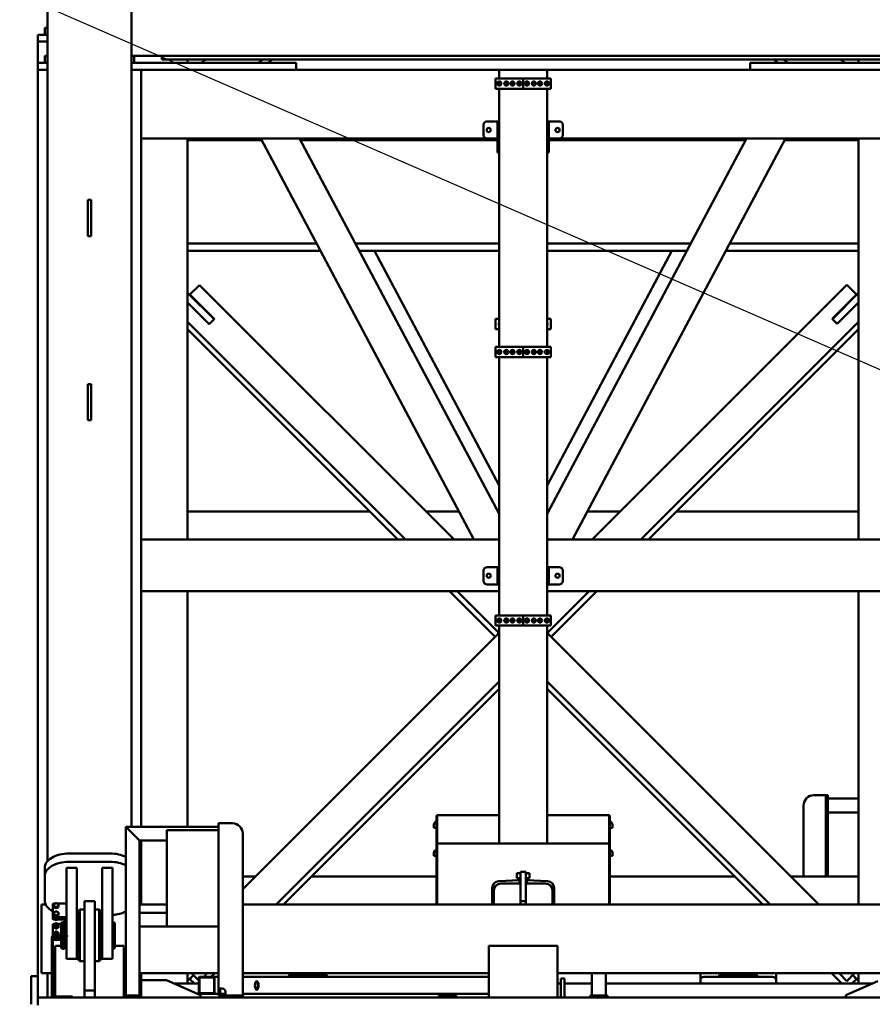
# Model space of a CAD drawing. Header units: millimetres. Extents: x -428974 to 63075, y -12164 to 49045.
# Tile 88 of 131: x 52152 to 54630, y 24745 to 27605. Entities that reach past the tile are written whole.
import ezdxf

# ---------------------------------------------------------------- set-up
doc = ezdxf.new("R2010")
doc.units = ezdxf.units.MM
doc.header["$LTSCALE"] = 75
doc.layers.add('Dimension (ISO)', color=7, linetype='Continuous', lineweight=25)
doc.layers.add('Visible (ISO)', color=7, linetype='Continuous', lineweight=50)
doc.styles.add('Note Text (ISO)', font='tahoma.ttf')
doc.dimstyles.new('Default (ISO)', dxfattribs={"dimscale": 75, "dimtxt": 2, "dimasz": 2.5, "dimexe": 3.175, "dimexo": 0, "dimgap": 0.762, "dimtad": 1, "dimrnd": 1e-08, "dimtxsty": 'Note Text (ISO)', "dimcen": 0.09, "dimdle": 10, "dimclrd": 256, "dimclre": 256, "dimclrt": 256, "dimazin": 2, "dimtfac": 1, "dimtmove": 0, "dimatfit": 3, "dimfxl": 1, "dimtolj": 1, "dimtzin": 0, "dimlwd": -1, "dimlwe": -1, "dimarcsym": 0})

# ---------------------------------------------------------------- blocks, each defined once
blk = doc.blocks.new('*D12')
at = {"layer": 'Defpoints', "color": 0, "transparency": 16777216}
for p in [(50635.6, 28337), (56595.3, 25742.6)]:
    blk.add_point(p, dxfattribs=at)
at = {"layer": 'Dimension (ISO)', "transparency": 16777216}
for p, q in [((50635.6, 28337), (46875.2, 29974)), ((56423.4, 25817.4), (50807.5, 28262.2))]:
    blk.add_line(p, q, dxfattribs=at)
for points in [[(50820, 28290.8), (50795, 28233.5), (50635.6, 28337)], [(56435.9, 25846.1), (56411, 25788.8), (56595.3, 25742.6)]]:
    blk.add_solid(points, dxfattribs=at)
at = {"layer": 'Dimension (ISO)', "transparency": 16777216, "insert": (47131.5, 30419.6), "char_height": 150, "attachment_point": 1, "rotation": 336.4753, "style": 'Note Text (ISO)'}
blk.add_mtext('\\A1;\\fTahoma|b0|i0;\\H149.0446;∅6500\\P\\fTahoma|b0|i0;\\H149.0446;Up to Ø7000mm tower section', dxfattribs=at)

msp = doc.modelspace()

# ---------------------------------------------------------------- linework, layer by layer
at = {"layer": 'Visible (ISO)'}
for p, q in [((52233.2048, 28239.4651), (52233.2048, 25160.2389)), ((52477.7048, 28239.4651), (52477.7048, 25260.68)), ((52225.4548, 27581.2946), (52233.2048, 27581.2946)), ((52225.4548, 27581.2946), (52225.4548, 27561.2946)), ((52205.4548, 27561.2946), (52233.2048, 27561.2946)), ((52205.4548, 27561.2946), (52205.4548, 27541.2946)), ((52225.4548, 27561.2946), (52233.2048, 27561.2946)), ((52205.4548, 27541.2946), (52233.2048, 27541.2946)), ((52205.4548, 27541.2946), (52205.4548, 27479.68)), ((52233.2048, 27499.68), (52225.4548, 27499.68)), ((52225.4548, 27479.68), (52225.4548, 27499.68)), ((52485.4548, 27499.68), (52477.7048, 27499.68)), ((54753.2048, 27499.68), (52477.7048, 27499.68)), ((52485.4548, 27479.68), (52485.4548, 27499.68)), ((52565.4548, 27499.68), (52565.4548, 27489.68)), ((52565.4548, 27489.68), (54665.4548, 27489.68)), ((52640.4548, 27479.68), (52640.4548, 27489.68)), ((52679.793, 27479.68), (52692.9866, 27489.68)), ((52845.3442, 27479.68), (52858.5378, 27489.68)), ((52874.0085, 27479.68), (52887.2021, 27489.68)), ((54356.9012, 27479.68), (54343.7076, 27489.68)), ((54385.5655, 27479.68), (54372.3719, 27489.68)), ((54551.1167, 27479.68), (54537.923, 27489.68)), ((54590.4548, 27479.68), (54590.4548, 27489.68)), ((52233.2048, 27479.68), (52205.4548, 27479.68)), ((52205.4548, 27459.68), (52205.4548, 27479.68)), ((52233.2048, 27479.68), (52225.4548, 27479.68)), ((52955.4548, 27479.68), (52477.7048, 27479.68)), ((52485.4548, 27479.68), (52477.7048, 27479.68)), ((52955.4548, 27459.68), (52955.4548, 27479.68)), ((54275.4548, 27479.68), (54753.2048, 27479.68)), ((54275.4548, 27479.68), (54275.4548, 27459.68)), ((52233.2048, 27459.68), (52205.4548, 27459.68)), ((52205.4548, 27459.68), (52205.4548, 24764.68)), ((52955.4548, 27459.68), (52477.7048, 27459.68)), ((52505.4548, 27459.68), (52505.4548, 27259.68)), ((52505.4548, 27459.68), (52505.4548, 25260.68)), ((53545.4548, 27459.68), (52955.4548, 27459.68)), ((53535.4548, 27434.68), (53535.4548, 27404.68)), ((53615.4548, 27434.68), (53535.4548, 27434.68)), ((53545.4548, 27459.68), (53551.4548, 27459.68)), ((53545.4548, 27459.68), (53545.4548, 27434.68)), ((53679.4548, 27459.68), (53551.4548, 27459.68)), ((53615.4548, 27404.68), (53615.4548, 27434.68)), ((53615.4548, 27434.68), (53615.4548, 27404.68)), ((53695.4548, 27434.68), (53615.4548, 27434.68)), ((53679.4548, 27459.68), (53685.4548, 27459.68)), ((54275.4548, 27459.68), (53685.4548, 27459.68)), ((53685.4548, 27459.68), (53685.4548, 27434.68)), ((53695.4548, 27404.68), (53695.4548, 27434.68)), ((54275.4548, 27459.68), (54753.2048, 27459.68)), ((53535.4548, 27404.68), (53615.4548, 27404.68)), ((53545.4548, 27421.9713), (53545.4548, 27417.3887)), ((53545.4548, 27404.68), (53545.4548, 26654.68)), ((53615.4548, 27404.68), (53695.4548, 27404.68)), ((53685.4548, 27421.9713), (53685.4548, 27417.3887)), ((53685.4548, 27404.68), (53685.4548, 26654.68)), ((53500.4548, 27299.68), (53500.4548, 27269.68)), ((53540.4548, 27309.68), (53510.4548, 27309.68)), ((53540.4548, 27309.68), (53540.4548, 27299.68)), ((53540.4548, 27309.68), (53545.4548, 27309.68)), ((53540.4548, 27229.68), (53540.4548, 27299.68)), ((53685.4548, 27309.68), (53690.4548, 27309.68)), ((53690.4548, 27309.68), (53690.4548, 27299.68)), ((53720.4548, 27309.68), (53690.4548, 27309.68)), ((53690.4548, 27229.68), (53690.4548, 27299.68)), ((53730.4548, 27269.68), (53730.4548, 27299.68)), ((53510.4548, 27259.68), (52505.4548, 27259.68)), ((52640.4548, 26094.68), (52640.4548, 27259.68)), ((52640.4548, 27254.854), (52855.3224, 27254.854)), ((52640.4548, 27254.854), (52640.4548, 26954.854)), ((53472.1978, 26094.68), (52852.7563, 27259.68)), ((53545.4548, 26169.9091), (52966.0133, 27259.68)), ((52968.5794, 27254.854), (53540.4548, 27254.854)), ((53011.9747, 27254.854), (53009.4086, 27259.68)), ((53510.4548, 27259.68), (53540.4548, 27259.68)), ((53685.4548, 26169.9091), (54264.8963, 27259.68)), ((53690.4548, 27259.68), (53720.4548, 27259.68)), ((53690.4548, 27254.854), (54262.3303, 27254.854)), ((54725.4548, 27259.68), (53720.4548, 27259.68)), ((53758.7118, 26094.68), (54378.1533, 27259.68)), ((54218.935, 27254.854), (54221.5011, 27259.68)), ((54375.5873, 27254.854), (54590.4548, 27254.854)), ((54590.4548, 26094.68), (54590.4548, 27259.68)), ((54590.4548, 26954.854), (54590.4548, 27254.854)), ((53540.4548, 27229.68), (53540.4548, 27219.68)), ((53540.4548, 27219.68), (53545.4548, 27219.68)), ((53685.4548, 27219.68), (53690.4548, 27219.68)), ((53690.4548, 27229.68), (53690.4548, 27219.68)), ((52350.4548, 27081.4062), (52350.4548, 27000.1998)), ((52350.4548, 27081.4062), (52360.4548, 27081.4062)), ((52360.4548, 27081.4062), (52360.4548, 27000.1998)), ((52350.4548, 26976.4464), (52350.4548, 27000.1998)), ((52350.4548, 26976.4464), (52360.4548, 26976.4464)), ((52360.4548, 26976.4464), (52360.4548, 27000.1998)), ((52640.4548, 26954.854), (53014.8352, 26954.854)), ((53128.0922, 26954.854), (53545.4548, 26954.854)), ((53685.4548, 26954.854), (54102.8174, 26954.854)), ((54216.0745, 26954.854), (54590.4548, 26954.854)), ((53026.3871, 26933.1281), (52640.4548, 26933.1281)), ((53545.4548, 26933.1281), (53139.6441, 26933.1281)), ((53545.4548, 26251.5237), (53183.0393, 26933.1281)), ((54091.2656, 26933.1281), (53685.4548, 26933.1281)), ((53685.4548, 26251.5237), (54047.8703, 26933.1281)), ((54590.4548, 26933.1281), (54204.5226, 26933.1281)), ((52647.2398, 26806.319), (52675.1706, 26834.2497)), ((53414.7402, 26094.68), (52675.1706, 26834.2497)), ((54556.0746, 26834.5852), (53816.1694, 26094.68)), ((54556.0746, 26834.5852), (54584.0053, 26806.6544)), ((52640.4548, 26811.6898), (52717.2434, 26734.9012)), ((52647.2398, 26806.319), (52717.9505, 26735.6083)), ((54513.2946, 26735.9438), (54584.0053, 26806.6544)), ((54514.0017, 26735.2366), (54590.4548, 26811.6898)), ((52703.1013, 26720.759), (52640.4548, 26783.4055)), ((52657.0602, 26795.0844), (52657.7673, 26795.7915)), ((54590.4548, 26783.4055), (54528.1439, 26721.0945)), ((54572.8069, 26795.456), (54573.514, 26794.7489)), ((53273.3189, 26094.68), (52640.4548, 26727.544)), ((52717.2434, 26734.9012), (52703.1013, 26720.759)), ((52717.9505, 26735.6083), (52717.2434, 26734.9012)), ((53535.4548, 26736.2946), (53545.4548, 26736.2946)), ((53535.4548, 26706.2946), (53535.4548, 26736.2946)), ((53685.4548, 26736.2946), (53695.4548, 26736.2946)), ((53695.4548, 26736.2946), (53695.4548, 26706.2946)), ((54590.4548, 26727.544), (53957.5908, 26094.68)), ((54514.0017, 26735.2366), (54513.2946, 26735.9438)), ((54528.1439, 26721.0945), (54514.0017, 26735.2366)), ((52640.4548, 26705.8182), (53251.593, 26094.68)), ((53545.4548, 26706.2946), (53535.4548, 26706.2946)), ((53695.4548, 26706.2946), (53685.4548, 26706.2946)), ((53979.3167, 26094.68), (54590.4548, 26705.8182)), ((53535.4548, 26654.68), (53535.4548, 26624.68)), ((53615.4548, 26654.68), (53535.4548, 26654.68)), ((53545.4548, 26641.9713), (53545.4548, 26637.3887)), ((53615.4548, 26624.68), (53615.4548, 26654.68)), ((53615.4548, 26654.68), (53615.4548, 26624.68)), ((53695.4548, 26654.68), (53615.4548, 26654.68)), ((53685.4548, 26641.9713), (53685.4548, 26637.3887)), ((53695.4548, 26624.68), (53695.4548, 26654.68)), ((53535.4548, 26624.68), (53615.4548, 26624.68)), ((53545.4548, 26624.68), (53545.4548, 25874.68)), ((53615.4548, 26624.68), (53695.4548, 26624.68)), ((53685.4548, 26624.68), (53685.4548, 25874.68)), ((52350.4548, 26546.3556), (52350.4548, 26465.1492)), ((52350.4548, 26546.3556), (52360.4548, 26546.3556)), ((52360.4548, 26546.3556), (52360.4548, 26465.1492)), ((52350.4548, 26441.3958), (52350.4548, 26465.1492)), ((52360.4548, 26441.3958), (52360.4548, 26465.1492)), ((52350.4548, 26441.3958), (52360.4548, 26441.3958)), ((53169.9784, 26176.2946), (52640.4548, 26176.2946)), ((53428.8026, 26176.2946), (53333.1256, 26176.2946)), ((53545.4548, 26176.2946), (53542.0596, 26176.2946)), ((53688.8501, 26176.2946), (53685.4548, 26176.2946)), ((53897.784, 26176.2946), (53802.1071, 26176.2946)), ((54590.4548, 26176.2946), (54060.9313, 26176.2946)), ((52505.4548, 26094.68), (53545.4548, 26094.68)), ((53483.5235, 26094.68), (53545.4548, 26094.68)), ((53685.4548, 26094.68), (54725.4548, 26094.68)), ((53685.4548, 26094.68), (53747.3861, 26094.68)), ((53500.4548, 26004.68), (53500.4548, 25974.68)), ((53540.4548, 26014.68), (53510.4548, 26014.68)), ((53540.4548, 26014.68), (53540.4548, 26004.68)), ((53540.4548, 26014.68), (53545.4548, 26014.68)), ((53540.4548, 26004.68), (53540.4548, 26014.68)), ((53545.4548, 26014.68), (53540.4548, 26014.68)), ((53540.4548, 25974.68), (53540.4548, 26004.68)), ((53540.4548, 26004.68), (53540.4548, 25974.68)), ((53690.4548, 26014.68), (53685.4548, 26014.68)), ((53685.4548, 26014.68), (53690.4548, 26014.68)), ((53690.4548, 26004.68), (53690.4548, 26014.68)), ((53690.4548, 26014.68), (53690.4548, 26004.68)), ((53720.4548, 26014.68), (53690.4548, 26014.68)), ((53690.4548, 26004.68), (53690.4548, 25974.68)), ((53690.4548, 25974.68), (53690.4548, 26004.68)), ((53730.4548, 25974.68), (53730.4548, 26004.68)), ((53540.4548, 25974.68), (53540.4548, 25964.68)), ((53540.4548, 25964.68), (53540.4548, 25974.68)), ((53690.4548, 25964.68), (53690.4548, 25974.68)), ((53690.4548, 25974.68), (53690.4548, 25964.68)), ((52505.4548, 25944.68), (53545.4548, 25944.68)), ((52640.4548, 25260.68), (52640.4548, 25944.68)), ((53401.593, 25944.68), (53533.8812, 25812.3918)), ((53545.4548, 25822.544), (53423.3189, 25944.68)), ((53510.4548, 25964.68), (53540.4548, 25964.68)), ((53540.4548, 25964.68), (53545.4548, 25964.68)), ((53545.4548, 25964.68), (53540.4548, 25964.68)), ((53690.4548, 25964.68), (53685.4548, 25964.68)), ((53685.4548, 25964.68), (53690.4548, 25964.68)), ((53685.4548, 25944.68), (54725.4548, 25944.68)), ((53807.5908, 25944.68), (53686.3332, 25823.4225)), ((53690.4548, 25964.68), (53720.4548, 25964.68)), ((53697.0285, 25812.3918), (53829.3167, 25944.68)), ((54590.4548, 25034.68), (54590.4548, 25944.68)), ((53535.4548, 25874.68), (53535.4548, 25844.68)), ((53615.4548, 25874.68), (53535.4548, 25874.68)), ((53545.4548, 25861.9713), (53545.4548, 25857.3887)), ((53615.4548, 25844.68), (53615.4548, 25874.68)), ((53615.4548, 25874.68), (53615.4548, 25844.68)), ((53695.4548, 25874.68), (53615.4548, 25874.68)), ((53685.4548, 25861.9713), (53685.4548, 25857.3887)), ((53695.4548, 25844.68), (53695.4548, 25874.68)), ((53535.4548, 25844.68), (53615.4548, 25844.68)), ((53545.4548, 25844.68), (53545.4548, 25212.18)), ((53615.4548, 25844.68), (53695.4548, 25844.68)), ((53685.4548, 25844.68), (53685.4548, 25212.18)), ((52800.4548, 25078.9654), (53544.5764, 25823.087)), ((53545.4548, 25822.2086), (53544.5764, 25823.087)), ((53685.4548, 25824.3009), (53686.3332, 25823.4225)), ((54474.7402, 25034.68), (53685.4548, 25823.9654)), ((52897.5908, 25034.68), (53545.4548, 25682.544)), ((52919.3167, 25034.68), (53545.4548, 25660.8182)), ((54333.3189, 25034.68), (53685.4548, 25682.544)), ((54311.593, 25034.68), (53685.4548, 25660.8182)), ((54460.4548, 25352.2946), (54490.4548, 25352.2946)), ((54490.4548, 25352.2946), (54495.4548, 25352.2946)), ((54495.4548, 25352.2946), (54495.4548, 25342.2946)), ((54495.4548, 25352.2946), (54500.4548, 25352.2946)), ((54500.4548, 25342.2946), (54500.4548, 25352.2946)), ((54430.4548, 25322.2946), (54430.4548, 25116.2946)), ((54495.4548, 25342.2946), (54495.4548, 25116.2946)), ((54500.4548, 25342.2946), (54500.4548, 25116.2946)), ((54590.4548, 25342.2946), (54500.4548, 25342.2946)), ((53363.9548, 25211.18), (53363.9548, 25292.7946)), ((53363.9548, 25292.7946), (53365.4548, 25292.7946)), ((53545.4548, 25293.7946), (53365.4548, 25293.7946)), ((53365.4548, 25293.7946), (53365.4548, 25290.7946)), ((53365.4548, 25212.18), (53365.4548, 25290.7946)), ((53865.4548, 25293.7946), (53685.4548, 25293.7946)), ((53865.4548, 25293.7946), (53865.4548, 25290.7946)), ((53866.9548, 25292.7946), (53865.4548, 25292.7946)), ((53865.4548, 25212.18), (53865.4548, 25290.7946)), ((53866.9548, 25292.7946), (53866.9548, 25211.18)), ((54590.4548, 25302.2946), (54500.4548, 25302.2946)), ((52460.4548, 25260.68), (52460.4548, 24770.68)), ((52460.4548, 25260.68), (52464.4548, 25256.68)), ((52460.4548, 25260.68), (52730.4548, 25260.68)), ((52464.4548, 25256.68), (52460.4548, 25260.68)), ((52730.4548, 25270.68), (52730.4548, 24790.68)), ((52730.4548, 25270.68), (52740.4548, 25270.68)), ((52770.4548, 25270.68), (52740.4548, 25270.68)), ((53355.9548, 25265.9967), (53355.9548, 25257.7946)), ((53355.9548, 25257.7946), (53363.9548, 25257.7946)), ((53866.9548, 25257.7946), (53874.9548, 25257.7946)), ((53874.9548, 25257.7946), (53874.9548, 25265.9967)), ((52496.4548, 25224.68), (52464.4548, 25256.68)), ((52464.4548, 25256.68), (52496.4548, 25224.68)), ((52580.4548, 25250.68), (52730.4548, 25250.68)), ((52580.4548, 24970.68), (52580.4548, 25250.68)), ((52800.4548, 25240.68), (52800.4548, 24770.68)), ((52496.4548, 25224.68), (52500.4548, 25220.68)), ((52500.4548, 25220.68), (52496.4548, 25224.68)), ((52500.4548, 25220.68), (52500.4548, 25010.68)), ((52500.4548, 25220.68), (52580.4548, 25220.68)), ((52505.4548, 25220.68), (52505.4548, 25034.68)), ((53363.9548, 25034.68), (53363.9548, 25211.18)), ((53363.9548, 25211.18), (53365.4548, 25211.18)), ((53365.4548, 25212.18), (53865.4548, 25212.18)), ((53365.4548, 25209.18), (53365.4548, 25212.18)), ((53365.4548, 25209.18), (53365.4548, 25034.68)), ((53865.4548, 25209.18), (53865.4548, 25212.18)), ((53866.9548, 25211.18), (53865.4548, 25211.18)), ((53865.4548, 25209.18), (53865.4548, 25034.68)), ((53866.9548, 25211.18), (53866.9548, 25034.68)), ((52295.4548, 25182.7959), (52415.4548, 25182.7959)), ((53355.9548, 25184.382), (53355.9548, 25176.18)), ((53355.9548, 25176.18), (53363.9548, 25176.18)), ((53866.9548, 25176.18), (53874.9548, 25176.18)), ((53874.9548, 25176.18), (53874.9548, 25184.382)), ((52295.4548, 25158.6583), (52415.4548, 25158.6583)), ((52225.4548, 25141.2275), (52225.4548, 25117.0899)), ((52225.4548, 25045.8298), (52225.4548, 25117.0899)), ((52288.4548, 25105.5533), (52288.4548, 25140.8433)), ((52288.4548, 25140.8433), (52318.4548, 25140.8433)), ((52318.4548, 25105.5533), (52318.4548, 25140.8433)), ((52392.4548, 25105.5533), (52392.4548, 25140.8433)), ((52392.4548, 25140.8433), (52422.4548, 25140.8433)), ((52422.4548, 25105.5533), (52422.4548, 25140.8433)), ((52837.784, 25116.2946), (52800.4548, 25116.2946)), ((53363.9548, 25116.2946), (53000.9313, 25116.2946)), ((53607.9548, 25125.68), (53597.4548, 25125.68)), ((53597.4548, 25125.68), (53597.4548, 25110.68)), ((53607.9548, 25129.68), (53607.9548, 25116.7963)), ((53607.9548, 25129.68), (53622.9548, 25129.68)), ((53607.9548, 25044.68), (53607.9548, 25116.7963)), ((53622.9548, 25129.68), (53622.9548, 25116.7963)), ((53633.4548, 25125.68), (53622.9548, 25125.68)), ((53622.9548, 25044.68), (53622.9548, 25116.7963)), ((53633.4548, 25125.68), (53633.4548, 25110.68)), ((54229.9784, 25116.2946), (53866.9548, 25116.2946)), ((54590.4548, 25116.2946), (54393.1256, 25116.2946)), ((52288.4548, 25105.5533), (52288.4548, 25094.9393)), ((52288.4548, 24970.6257), (52288.4548, 25094.9393)), ((52318.4548, 25105.5533), (52318.4548, 25094.9393)), ((52318.4548, 24970.6257), (52318.4548, 25094.9393)), ((52392.4548, 25105.5533), (52392.4548, 25094.9393)), ((52392.4548, 24970.6257), (52392.4548, 25094.9393)), ((52422.4548, 25105.5533), (52422.4548, 25094.9393)), ((52422.4548, 24970.6257), (52422.4548, 25094.9393)), ((53604.4548, 25105.1997), (53544.5825, 25102.5856)), ((53550.4548, 25095.68), (53607.9548, 25095.68)), ((53607.9548, 25110.68), (53597.4548, 25110.68)), ((53604.4548, 25110.68), (53604.4548, 25095.68)), ((53633.4548, 25110.68), (53622.9548, 25110.68)), ((53622.9548, 25095.68), (53680.4548, 25095.68)), ((53626.4548, 25110.68), (53626.4548, 25095.68)), ((53686.3272, 25102.5856), (53626.4548, 25105.1997)), ((53525.4548, 25082.6047), (53525.4548, 25034.68)), ((53530.4548, 25034.68), (53530.4548, 25075.68)), ((53700.4548, 25075.68), (53700.4548, 25034.68)), ((53705.4548, 25034.68), (53705.4548, 25082.6047)), ((52215.4548, 25034.68), (52215.4548, 25009.68)), ((52215.4548, 25034.68), (52228.0199, 25034.68)), ((52248.4548, 25033.662), (52248.4548, 25001.4785)), ((52251.9548, 25029.7373), (52251.9548, 25026.7681)), ((52255.7542, 25037.6849), (52253.4548, 25037.6849)), ((52288.4548, 25037.6849), (52261.1555, 25037.6849)), ((52264.9548, 25029.7373), (52264.9548, 25026.7681)), ((52340.4548, 25044.68), (52340.4548, 25005.8218)), ((52340.4548, 25044.68), (52370.4548, 25044.68)), ((52370.4548, 25044.68), (52370.4548, 25005.8218)), ((52500.4548, 25034.68), (52580.4548, 25034.68)), ((52800.4548, 25034.68), (54748.0199, 25034.68)), ((53607.9548, 25034.68), (53607.9548, 25044.68)), ((53607.9548, 25044.68), (53622.9548, 25044.68)), ((53622.9548, 25034.68), (53622.9548, 25044.68)), ((52215.4548, 24859.68), (52215.4548, 25009.68)), ((52248.4548, 25001.4785), (52248.4548, 24998.5093)), ((52251.9548, 25026.7681), (52255.2048, 25025.2584)), ((52251.9548, 25005.5996), (52251.9548, 25002.6305)), ((52251.9548, 25002.6305), (52255.2048, 25001.1207)), ((52255.2048, 25025.2584), (52258.4548, 25023.7487)), ((52255.2048, 25001.1207), (52258.4548, 24999.611)), ((52258.4548, 25026.7178), (52258.4548, 25023.7487)), ((52258.4548, 25023.7487), (52261.7048, 25025.2584)), ((52258.4548, 25002.5802), (52258.4548, 24999.611)), ((52258.4548, 24999.611), (52261.7048, 25001.1207)), ((52261.7048, 25025.2584), (52264.9548, 25026.7681)), ((52261.7048, 25001.1207), (52264.9548, 25002.6305)), ((52264.9548, 25005.5996), (52264.9548, 25002.6305)), ((52320.4548, 25004.2614), (52318.4548, 25004.2614)), ((52320.4548, 25012.68), (52327.4548, 25019.68)), ((52320.4548, 25012.68), (52320.4548, 24876.68)), ((52327.4548, 24869.68), (52327.4548, 25019.68)), ((52327.4548, 25019.68), (52340.4548, 25019.68)), ((52340.4548, 24784.68), (52340.4548, 25005.8218)), ((52383.4548, 25019.68), (52370.4548, 25019.68)), ((52370.4548, 24784.68), (52370.4548, 25005.8218)), ((52383.4548, 25019.68), (52383.4548, 24869.68)), ((52390.4548, 25012.68), (52383.4548, 25019.68)), ((52390.4548, 24876.68), (52390.4548, 25012.68)), ((52392.4548, 25004.2614), (52390.4548, 25004.2614)), ((52500.4548, 25010.68), (52500.4548, 25006.68)), ((52500.4548, 25010.68), (52580.4548, 25010.68)), ((52500.4548, 24974.68), (52500.4548, 25006.68)), ((52248.4548, 24996.6032), (52248.4548, 24998.5093)), ((52248.4548, 24993.6341), (52248.4548, 24996.6032)), ((52248.4548, 24943.7112), (52248.4548, 24976.1847)), ((52278.4548, 24994.1895), (52251.4548, 24994.1895)), ((52278.4548, 24991.2203), (52251.4548, 24991.2203)), ((52251.4548, 24978.5984), (52254.4829, 24978.5984)), ((52253.4548, 24997.4556), (52288.4548, 24997.4556)), ((52253.4548, 24994.4864), (52288.4548, 24994.4864)), ((52254.4548, 24975.7783), (52254.4548, 24974.4125)), ((52258.4548, 24989.5158), (52258.4548, 24991.2203)), ((52262.4267, 24978.5984), (52272.9548, 24978.5984)), ((52262.4548, 24975.7783), (52262.4548, 24974.4125)), ((52272.9548, 24981.4962), (52278.9548, 24983.68)), ((52272.9548, 24944.68), (52272.9548, 24981.4962)), ((52278.9548, 24944.68), (52278.9548, 24983.68)), ((52278.9548, 24983.68), (52282.9548, 24983.68)), ((52282.9548, 24944.68), (52282.9548, 24983.68)), ((52283.4548, 24979.3406), (52283.4548, 24988.2511)), ((52288.4548, 24979.3406), (52283.4548, 24979.3406)), ((52283.4548, 24979.3406), (52283.4548, 24978.68)), ((52283.4548, 24978.68), (52288.4548, 24978.68)), ((52318.4548, 24983.68), (52320.4548, 24983.68)), ((52390.4548, 24983.68), (52392.4548, 24983.68)), ((52422.4548, 24983.68), (52422.9548, 24983.68)), ((52422.9548, 24905.68), (52422.9548, 24983.68)), ((52428.9548, 24981.4962), (52422.9548, 24983.68)), ((52428.9548, 24907.8638), (52428.9548, 24981.4962)), ((52500.4548, 24974.68), (52500.4548, 24970.68)), ((52270.7239, 24944.68), (52251.7239, 24944.68)), ((52251.9548, 24971.2446), (52251.9548, 24967.6816)), ((52251.9548, 24947.107), (52251.9548, 24944.68)), ((52254.4548, 24951.6407), (52254.4548, 24950.2748)), ((52258.4548, 24968.2251), (52258.4548, 24964.6621)), ((52262.4548, 24951.6407), (52262.4548, 24950.2748)), ((52264.9548, 24971.2446), (52264.9548, 24967.6816)), ((52264.9548, 24947.107), (52264.9548, 24944.68)), ((52290.7239, 24944.68), (52270.7239, 24944.68)), ((52288.4548, 24970.6257), (52288.4548, 24944.68)), ((52290.7239, 24944.68), (52290.7239, 24941.68)), ((52318.4548, 24970.6257), (52318.4548, 24876.68)), ((52392.4548, 24970.6257), (52392.4548, 24876.68)), ((52422.4548, 24970.6257), (52422.4548, 24876.68)), ((52500.4548, 24970.68), (52500.4548, 24770.68)), ((52500.4548, 24970.68), (52580.4548, 24970.68)), ((52580.4548, 24970.68), (52730.4548, 24970.68)), ((52245.7239, 24938.68), (52245.7239, 24770.68)), ((52248.7239, 24938.68), (52248.7239, 24770.68)), ((52251.4548, 24938.3691), (52272.9548, 24938.3691)), ((52251.4548, 24935.3999), (52272.9548, 24935.3999)), ((52270.7239, 24941.68), (52251.7239, 24941.68)), ((52253.4548, 24935.103), (52272.9548, 24935.103)), ((52253.4548, 24932.1338), (52272.9548, 24932.1338)), ((52257.4548, 24914.68), (52272.9548, 24914.68)), ((52258.4548, 24941.68), (52258.4548, 24940.5245)), ((52258.4548, 24931.0232), (52258.4548, 24932.1338)), ((52270.7239, 24941.68), (52290.7239, 24941.68)), ((52272.9548, 24907.8638), (52272.9548, 24941.68)), ((52278.9548, 24905.68), (52278.9548, 24941.68)), ((52282.9548, 24905.68), (52282.9548, 24941.68)), ((52288.4548, 24941.68), (52288.4548, 24876.68)), ((52428.9548, 24914.68), (52453.4548, 24914.68)), ((53713.4548, 24914.68), (53517.4548, 24914.68)), ((52255.4548, 24767.68), (52255.4548, 24912.68)), ((52272.9548, 24907.8638), (52278.9548, 24905.68)), ((52278.9548, 24905.68), (52282.9548, 24905.68)), ((52283.4548, 24910.68), (52288.4548, 24910.68)), ((52318.4548, 24905.68), (52320.4548, 24905.68)), ((52390.4548, 24905.68), (52392.4548, 24905.68)), ((52422.4548, 24905.68), (52422.9548, 24905.68)), ((52428.9548, 24907.8638), (52422.9548, 24905.68)), ((52455.4548, 24912.68), (52455.4548, 24770.68)), ((53515.4548, 24912.68), (53515.4548, 24766.68)), ((53715.4548, 24766.68), (53715.4548, 24912.68)), ((52215.4548, 24859.68), (52215.4548, 24834.68)), ((52288.4548, 24876.68), (52318.4548, 24876.68)), ((52320.4548, 24876.68), (52327.4548, 24869.68)), ((52327.4548, 24869.68), (52340.4548, 24869.68)), ((52383.4548, 24869.68), (52370.4548, 24869.68)), ((52390.4548, 24876.68), (52383.4548, 24869.68)), ((52392.4548, 24876.68), (52422.4548, 24876.68)), ((52215.4548, 24834.68), (52245.7239, 24834.68)), ((52233.2048, 24834.68), (52233.2048, 24764.68)), ((52248.7239, 24834.68), (52255.4548, 24834.68)), ((52455.4548, 24834.68), (52460.4548, 24834.68)), ((52500.4548, 24834.68), (52730.4548, 24834.68)), ((52505.4548, 24834.68), (52505.4548, 24770.68)), ((52640.4548, 24804.68), (52640.4548, 24834.68)), ((52657.0602, 24829.6992), (52640.4548, 24813.0938)), ((52657.7673, 24828.9921), (52646.9044, 24818.1291)), ((52673.3467, 24813.4127), (52652.0794, 24834.68)), ((52687.5908, 24824.68), (52697.5908, 24834.68)), ((52709.3167, 24824.68), (52719.3167, 24834.68)), ((52800.4548, 24834.68), (53515.4548, 24834.68)), ((53042.4548, 24831.2946), (52938.4548, 24831.2946)), ((53715.4548, 24834.68), (54775.4548, 24834.68)), ((53815.4548, 24834.68), (53815.4548, 24770.68)), ((53855.4548, 24834.68), (53855.4548, 24770.68)), ((54130.4548, 24814.68), (54130.4548, 24834.68)), ((54292.4548, 24831.2946), (54188.4548, 24831.2946)), ((54350.4548, 24834.68), (54350.4548, 24814.68)), ((54541.593, 24804.68), (54511.593, 24834.68)), ((54556.0746, 24811.9243), (54533.3189, 24834.68)), ((54578.8303, 24834.68), (54556.0746, 24811.9243)), ((54584.0053, 24818.1291), (54573.1424, 24828.9921)), ((54590.4548, 24813.0938), (54573.8495, 24829.6992)), ((54590.4548, 24804.68), (54590.4548, 24834.68)), ((52205.4548, 24826.2946), (52185.4548, 24826.2946)), ((52185.4548, 24826.2946), (52185.4548, 24812.9037)), ((52185.4548, 24803.704), (52185.4548, 24812.9037)), ((52185.4548, 24803.704), (52185.4548, 24744.68)), ((52505.4548, 24814.68), (52579.0969, 24814.68)), ((52579.0969, 24814.68), (52677.4548, 24770.8882)), ((52601.5572, 24804.68), (52673.3467, 24804.68)), ((52660.3535, 24804.68), (52646.9044, 24818.1291)), ((52673.3467, 24821.68), (52673.3467, 24777.68)), ((52675.1729, 24821.68), (52675.1729, 24777.68)), ((52716.2638, 24824.68), (52676.086, 24824.68)), ((52716.2638, 24822.68), (52676.086, 24822.68)), ((52716.2638, 24824.68), (52730.4548, 24824.68)), ((52717.1769, 24777.68), (52717.1769, 24821.68)), ((52719.0032, 24777.68), (52719.0032, 24821.68)), ((52800.4548, 24824.68), (53515.4548, 24824.68)), ((52935.4548, 24828.2946), (52935.4548, 24824.68)), ((53045.4548, 24824.68), (53045.4548, 24828.2946)), ((53715.4548, 24804.68), (53725.4548, 24804.68)), ((53725.4548, 24819.68), (53725.4548, 24809.68)), ((53725.4548, 24819.68), (53735.4548, 24819.68)), ((53725.4548, 24764.68), (53725.4548, 24809.68)), ((53735.4548, 24819.68), (53735.4548, 24809.68)), ((53735.4548, 24764.68), (53735.4548, 24809.68)), ((53735.4548, 24804.68), (53815.4548, 24804.68)), ((53855.4548, 24804.68), (54629.3524, 24804.68)), ((54130.4548, 24804.68), (54130.4548, 24814.68)), ((54140.4548, 24824.68), (54340.4548, 24824.68)), ((54185.4548, 24828.2946), (54185.4548, 24824.68)), ((54295.4548, 24824.68), (54295.4548, 24828.2946)), ((54350.4548, 24814.68), (54350.4548, 24804.68)), ((54645.9874, 24812.0864), (54553.4548, 24770.8882)), ((54584.0053, 24818.1291), (54570.5562, 24804.68)), ((52340.4548, 24764.68), (52340.4548, 24784.68)), ((52340.4548, 24784.68), (52370.4548, 24784.68)), ((52370.4548, 24764.68), (52370.4548, 24784.68)), ((52676.086, 24776.68), (52716.2638, 24776.68)), ((52676.086, 24774.68), (52716.2638, 24774.68)), ((52716.2638, 24774.68), (52730.4548, 24774.68)), ((52730.4548, 24790.68), (52730.4548, 24780.68)), ((52730.4548, 24790.68), (52740.4548, 24790.68)), ((52730.4548, 24780.68), (52730.4548, 24770.68)), ((52735.4548, 24790.68), (52735.4548, 24780.68)), ((52735.4548, 24780.68), (52735.4548, 24770.68)), ((52735.4548, 24774.68), (52750.4548, 24774.68)), ((52750.4548, 24770.68), (52750.4548, 24780.68)), ((52800.4548, 24774.68), (53515.4548, 24774.68)), ((55025.4548, 24764.68), (52205.4548, 24764.68)), ((52205.4548, 24742.18), (52205.4548, 24764.68)), ((52251.7239, 24767.68), (52295.7239, 24767.68)), ((52305.7239, 24767.68), (52295.7239, 24767.68)), ((52305.7239, 24767.68), (52305.7239, 24764.68)), ((52465.4548, 24770.68), (52455.4548, 24770.68)), ((52455.4548, 24764.68), (52455.4548, 24770.68)), ((52465.4548, 24770.68), (52495.4548, 24770.68)), ((52505.4548, 24770.68), (52495.4548, 24770.68)), ((52505.4548, 24770.68), (52505.4548, 24764.68)), ((52677.4548, 24764.68), (52677.4548, 24770.8882)), ((52735.4548, 24770.68), (52730.4548, 24770.68)), ((52745.4548, 24770.68), (52735.4548, 24770.68)), ((52735.4548, 24764.68), (52735.4548, 24770.68)), ((52745.4548, 24770.68), (52750.4548, 24770.68)), ((52800.4548, 24770.68), (52750.4548, 24770.68)), ((52800.4548, 24770.68), (52800.4548, 24764.68)), ((52800.4548, 24770.68), (52801.3833, 24770.68)), ((52801.3833, 24770.68), (52801.3833, 24764.68)), ((53380.4548, 24770.68), (53370.4548, 24770.68)), ((53370.4548, 24764.68), (53370.4548, 24770.68)), ((53380.4548, 24770.68), (53410.4548, 24770.68)), ((53420.4548, 24770.68), (53410.4548, 24770.68)), ((53420.4548, 24770.68), (53420.4548, 24764.68)), ((53820.4548, 24770.68), (53810.4548, 24770.68)), ((53810.4548, 24764.68), (53810.4548, 24770.68)), ((53820.4548, 24770.68), (53850.4548, 24770.68)), ((53860.4548, 24770.68), (53850.4548, 24770.68)), ((53860.4548, 24770.68), (53860.4548, 24764.68)), ((54553.4548, 24770.8882), (54553.4548, 24764.68))]:
    msp.add_line(p, q, dxfattribs=at)
for centre, radius in [((53546.4548, 27419.68), 6), ((53546.4548, 27419.68), 5), ((53546.4548, 27419.68), 2.5), ((53566.4548, 27419.68), 6), ((53566.4548, 27419.68), 5), ((53566.4548, 27419.68), 2.5), ((53584.4548, 27419.68), 6), ((53584.4548, 27419.68), 5), ((53584.4548, 27419.68), 2.5), ((53604.4548, 27419.68), 6), ((53604.4548, 27419.68), 5), ((53604.4548, 27419.68), 2.5), ((53626.4548, 27419.68), 6), ((53626.4548, 27419.68), 5), ((53626.4548, 27419.68), 2.5), ((53646.4548, 27419.68), 6), ((53646.4548, 27419.68), 5), ((53646.4548, 27419.68), 2.5), ((53664.4548, 27419.68), 6), ((53664.4548, 27419.68), 5), ((53664.4548, 27419.68), 2.5), ((53684.4548, 27419.68), 6), ((53684.4548, 27419.68), 5), ((53684.4548, 27419.68), 2.5), ((53515.4548, 27284.68), 6), ((53715.4548, 27284.68), 6), ((53546.4548, 26639.68), 6), ((53546.4548, 26639.68), 5), ((53546.4548, 26639.68), 2.5), ((53566.4548, 26639.68), 6), ((53566.4548, 26639.68), 5), ((53566.4548, 26639.68), 2.5), ((53584.4548, 26639.68), 6), ((53584.4548, 26639.68), 5), ((53584.4548, 26639.68), 2.5), ((53604.4548, 26639.68), 6), ((53604.4548, 26639.68), 5), ((53604.4548, 26639.68), 2.5), ((53626.4548, 26639.68), 6), ((53626.4548, 26639.68), 5), ((53626.4548, 26639.68), 2.5), ((53646.4548, 26639.68), 6), ((53646.4548, 26639.68), 5), ((53646.4548, 26639.68), 2.5), ((53664.4548, 26639.68), 6), ((53664.4548, 26639.68), 5), ((53664.4548, 26639.68), 2.5), ((53684.4548, 26639.68), 6), ((53684.4548, 26639.68), 5), ((53684.4548, 26639.68), 2.5), ((53515.4548, 25989.68), 6), ((53715.4548, 25989.68), 6), ((53546.4548, 25859.68), 6), ((53546.4548, 25859.68), 5), ((53546.4548, 25859.68), 2.5), ((53566.4548, 25859.68), 6), ((53566.4548, 25859.68), 5), ((53566.4548, 25859.68), 2.5), ((53584.4548, 25859.68), 6), ((53584.4548, 25859.68), 5), ((53584.4548, 25859.68), 2.5), ((53604.4548, 25859.68), 6), ((53604.4548, 25859.68), 5), ((53604.4548, 25859.68), 2.5), ((53626.4548, 25859.68), 6), ((53626.4548, 25859.68), 5), ((53626.4548, 25859.68), 2.5), ((53646.4548, 25859.68), 6), ((53646.4548, 25859.68), 5), ((53646.4548, 25859.68), 2.5), ((53664.4548, 25859.68), 6), ((53664.4548, 25859.68), 5), ((53664.4548, 25859.68), 2.5), ((53684.4548, 25859.68), 6), ((53684.4548, 25859.68), 5), ((53684.4548, 25859.68), 2.5)]:
    msp.add_circle(centre, radius, dxfattribs=at)
for centre, radius, start, end in [((53615.4548, 27039.8091), 3250, 113.0981672, 231.6696303), ((53615.4548, 27027.1203), 3238.5, 113.1849701, 231.5651237), ((53615.4548, 27027.1203), 2998.5, 115.1641214, 237.7805025), ((53615.4548, 27039.8091), 2937, 115.7290852, 240.23252), ((53510.4548, 27299.68), 10, 90, 180), ((53720.4548, 27299.68), 10, 0, 90), ((53510.4548, 27269.68), 10, 180, 270), ((53720.4548, 27269.68), 10, 270, 0), ((53546.4548, 26721.2946), 2.5, 113.5781785, 246.4218215), ((53684.4548, 26721.2946), 2.5, 293.5781785, 66.4218215), ((53510.4548, 26004.68), 10, 90, 180), ((53720.4548, 26004.68), 10, 0, 90), ((53510.4548, 25974.68), 10, 180, 270), ((53720.4548, 25974.68), 10, 270, 0), ((54460.4548, 25322.2946), 30, 90, 180), ((52770.4548, 25240.68), 30, 0, 90), ((53365.9548, 25265.9967), 10, 101.536959, 180), ((53864.9548, 25265.9967), 10, 0, 78.463041), ((53365.9548, 25184.382), 10, 101.536959, 180), ((53864.9548, 25184.382), 10, 0, 78.463041), ((53545.4548, 25082.6047), 20, 92.5, 180), ((53550.4548, 25075.68), 20, 90, 180), ((53680.4548, 25075.68), 20, 0, 90), ((53685.4548, 25082.6047), 20, 0, 87.5), ((52283.4548, 24979.18), 0.5, 180, 270), ((52251.7239, 24938.68), 6, 90, 180), ((52251.7239, 24938.68), 3, 90, 180), ((52257.4548, 24912.68), 2, 90, 180), ((52453.4548, 24912.68), 2, 0, 90), ((53517.4548, 24912.68), 2, 90, 180), ((53713.4548, 24912.68), 2, 0, 90), ((52283.4548, 24910.18), 0.5, 90, 180), ((52938.4548, 24828.2946), 3, 90, 180), ((53042.4548, 24828.2946), 3, 0, 90), ((54188.4548, 24828.2946), 3, 90, 180), ((54292.4548, 24828.2946), 3, 0, 90), ((54140.4548, 24814.68), 10, 90, 180), ((54340.4548, 24814.68), 10, 0, 90), ((52740.4548, 24780.68), 10, 0, 90), ((52251.7239, 24770.68), 6, 180, 270), ((52251.7239, 24770.68), 3, 180, 270), ((52453.4548, 24766.68), 2, 270, 0), ((53517.4548, 24766.68), 2, 180, 270), ((53713.4548, 24766.68), 2, 270, 0)]:
    msp.add_arc(centre, radius, start, end, dxfattribs=at)
for centre, major_axis, ratio, start_param, end_param in [((52295.4548, 25141.2275), (-70, 0), 0.59383435, 4.71238898, 6.283185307), ((52415.4548, 25141.2275), (70, 0), 0.59383435, 0.872573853, 1.570796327), ((52295.4548, 25117.0899), (-70, 0), 0.59383435, 4.71238898, 6.283185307), ((52415.4548, 25117.0899), (70, 0), 0.59383435, 0.872573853, 1.570796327), ((52295.4548, 25045.8298), (-70, 0), 0.59383435, 0, 0.834661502), ((52253.4548, 25033.662), (-5, 0), 0.804587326, 4.71238898, 6.283185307), ((52258.4548, 25032.9052), (-6.5, 0), 0.804587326, 5.235987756, 6.283185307), ((52258.4548, 25032.9052), (-6.5, 0), 0.804587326, 0, 1.047197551), ((52258.4548, 25032.9052), (6.5, 0), 0.804587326, 1.047197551, 2.094395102), ((52258.4548, 25032.9052), (6.5, 0), 0.804587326, 0, 1.047197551), ((52258.4548, 25032.9052), (6.5, 0), 0.804587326, 5.235987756, 6.283185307), ((52253.4548, 25001.4785), (-5, 0), 0.804587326, 0, 1.570796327), ((52258.4548, 25008.7675), (-6.5, 0), 0.804587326, 5.235987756, 6.283185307), ((52258.4548, 25008.7675), (-6.5, 0), 0.804587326, 0, 1.047197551), ((52258.4548, 25029.6391), (-6.5, 0), 0.804587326, 0.825002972, 1.269392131), ((52258.4548, 25005.5014), (-6.5, 0), 0.804587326, 0.825002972, 1.269392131), ((52258.4548, 25032.9052), (-6.5, 0), 0.804587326, 1.047197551, 2.094395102), ((52258.4548, 25008.7675), (6.5, 0), 0.804587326, 1.047197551, 2.094395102), ((52258.4548, 25008.7675), (-6.5, 0), 0.804587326, 1.047197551, 2.094395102), ((52258.4548, 25029.6391), (-6.5, 0), 0.804587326, 1.872200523, 2.316589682), ((52258.4548, 25005.5014), (-6.5, 0), 0.804587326, 1.872200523, 2.316589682), ((52258.4548, 25008.7675), (6.5, 0), 0.804587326, 0, 1.047197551), ((52258.4548, 25008.7675), (6.5, 0), 0.804587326, 5.235987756, 6.283185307), ((52415.4548, 25045.8298), (-70, 0), 0.59383435, 1.670963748, 2.2690188), ((52253.4548, 24998.5093), (-5, 0), 0.804587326, 0, 1.570796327), ((52251.4548, 24996.6032), (-3, 0), 0.804587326, 0, 1.570796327), ((52251.4548, 24993.6341), (-3, 0), 0.804587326, 0, 1.570796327), ((52251.4548, 24976.1847), (-3, 0), 0.804587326, 4.71238898, 6.283185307), ((52258.4548, 24974.4125), (-6.5, 0), 0.804587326, 5.235987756, 6.283185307), ((52258.4548, 24974.4125), (-6.5, 0), 0.804587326, 0, 1.047197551), ((52258.4548, 24974.4125), (-4, 0), 0.804587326, 0, 3.141592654), ((52258.4548, 24974.4125), (-6.5, 0), 0.804587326, 4.188790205, 5.235987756), ((52258.4548, 24974.4125), (6.5, 0), 0.804587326, 0, 1.047197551), ((52258.4548, 24974.4125), (6.5, 0), 0.804587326, 5.235987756, 6.283185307), ((52278.4548, 24988.2511), (10, 0), 0.59383435, 0, 1.570796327), ((52278.4548, 24988.2511), (5, 0), 0.59383435, 0, 1.570796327), ((52278.4548, 24981.5676), (5, 0), 0.59383435, 5.832158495, 6.283185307), ((52258.4548, 24950.2748), (-6.5, 0), 0.804587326, 5.235987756, 6.283185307), ((52258.4548, 24950.2748), (-6.5, 0), 0.804587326, 0, 1.047197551), ((52258.4548, 24950.2748), (-4, 0), 0.804587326, 0, 3.141592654), ((52258.4548, 24974.4125), (6.5, 0), 0.804587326, 4.188790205, 5.235987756), ((52258.4548, 24950.2748), (-6.5, 0), 0.804587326, 4.188790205, 5.235987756), ((52258.4548, 24950.2748), (6.5, 0), 0.804587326, 4.188790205, 5.235987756), ((52258.4548, 24950.2748), (6.5, 0), 0.804587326, 0, 1.047197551), ((52258.4548, 24950.2748), (6.5, 0), 0.804587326, 5.235987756, 6.283185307), ((52251.4548, 24937.8136), (-3, 0), 0.804587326, 0.426756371, 1.570796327), ((52253.4548, 24936.1567), (-5, 0), 0.804587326, 0.329550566, 1.570796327), ((52251.4548, 24940.7828), (3, 0), 0.804587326, 3.667068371, 4.71238898), ((52253.4548, 24939.1259), (5, 0), 0.804587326, 4.325782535, 4.71238898), ((52676.086, 24821.68), (0, 3), 0.913131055, 0, 1.570796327), ((52676.086, 24821.68), (0, 1), 0.913131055, 0, 1.570796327), ((52716.2638, 24821.68), (0, 3), 0.913131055, 4.71238898, 6.283185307), ((52716.2638, 24821.68), (0, 1), 0.913131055, 4.71238898, 6.283185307), ((52839.4768, 24799.68), (0, -12.5), 0.407666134, 0.180165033, 2.961427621), ((52676.086, 24777.68), (0, -3), 0.913131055, 4.71238898, 6.283185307), ((52676.086, 24777.68), (0, -1), 0.913131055, 4.71238898, 6.283185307), ((52716.2638, 24777.68), (0, -3), 0.913131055, 0, 1.570796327), ((52716.2638, 24777.68), (0, -1), 0.913131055, 0, 1.570796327)]:
    msp.add_ellipse(centre, major_axis=major_axis, ratio=ratio, start_param=start_param, end_param=end_param, dxfattribs=at)
for centre, major_axis, ratio in [((52258.4548, 24975.7783), (4, 0), 0.804587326), ((52258.4548, 24976.194), (-3.3, 0), 0.804587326), ((52258.4548, 24951.6407), (4, 0), 0.804587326), ((52258.4548, 24952.0564), (-3.3, 0), 0.804587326), ((52841.303, 24799.68), (0, 12.5), 0.407666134)]:
    msp.add_ellipse(centre, major_axis=major_axis, ratio=ratio, dxfattribs=at)
for points, weights in [([(52251.9548, 25035.7761), (52253.6965, 25036.7336), (52255.2048, 25037.4343)], [2.72312247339, 2.93375672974, 2.93375672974]), ([(52251.9548, 25032.9052), (52251.9548, 25034.3065), (52251.9548, 25035.7761)], [2.93375672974, 2.93375672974, 2.72312247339]), ([(52251.9548, 25029.7373), (52251.9548, 25031.5038), (52251.9548, 25032.9052)], [2.72312247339, 2.93375672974, 2.93375672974]), ([(52255.2048, 25028.376), (52253.6965, 25029.0767), (52251.9548, 25029.7373)], [2.93375672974, 2.93375672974, 2.72312247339]), ([(52255.2048, 25037.4343), (52256.7132, 25038.135), (52258.4548, 25038.7956)], [2.93375672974, 2.93375672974, 2.72312247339]), ([(52258.4548, 25038.7956), (52260.1965, 25038.135), (52261.7048, 25037.4343)], [2.72312247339, 2.93375672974, 2.93375672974]), ([(52261.7048, 25037.4343), (52263.2132, 25036.7336), (52264.9548, 25035.7761)], [2.93375672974, 2.93375672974, 2.72312247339]), ([(52264.9548, 25029.7373), (52263.2132, 25029.0767), (52261.7048, 25028.376)], [2.72312247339, 2.93375672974, 2.93375672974]), ([(52264.9548, 25035.7761), (52264.9548, 25034.3065), (52264.9548, 25032.9052)], [2.72312247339, 2.93375672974, 2.93375672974]), ([(52264.9548, 25032.9052), (52264.9548, 25031.5038), (52264.9548, 25029.7373)], [2.93375672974, 2.93375672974, 2.72312247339]), ([(52251.9548, 25011.6385), (52253.6965, 25012.596), (52255.2048, 25013.2967)], [2.72312247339, 2.93375672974, 2.93375672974]), ([(52251.9548, 25008.7675), (52251.9548, 25010.1689), (52251.9548, 25011.6385)], [2.93375672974, 2.93375672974, 2.72312247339]), ([(52251.9548, 25005.5996), (52251.9548, 25007.3662), (52251.9548, 25008.7675)], [2.72312247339, 2.93375672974, 2.93375672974]), ([(52255.2048, 25004.2384), (52253.6965, 25004.939), (52251.9548, 25005.5996)], [2.93375672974, 2.93375672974, 2.72312247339]), ([(52258.4548, 25026.7178), (52256.7132, 25027.6753), (52255.2048, 25028.376)], [2.72312247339, 2.93375672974, 2.93375672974]), ([(52255.2048, 25013.2967), (52256.7132, 25013.9974), (52258.4548, 25014.6579)], [2.93375672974, 2.93375672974, 2.72312247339]), ([(52258.4548, 25002.5802), (52256.7132, 25003.5377), (52255.2048, 25004.2384)], [2.72312247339, 2.93375672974, 2.93375672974]), ([(52261.7048, 25028.376), (52260.1965, 25027.6753), (52258.4548, 25026.7178)], [2.93375672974, 2.93375672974, 2.72312247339]), ([(52258.4548, 25014.6579), (52260.1965, 25013.9974), (52261.7048, 25013.2967)], [2.72312247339, 2.93375672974, 2.93375672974]), ([(52261.7048, 25004.2384), (52260.1965, 25003.5377), (52258.4548, 25002.5802)], [2.93375672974, 2.93375672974, 2.72312247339]), ([(52261.7048, 25013.2967), (52263.2132, 25012.596), (52264.9548, 25011.6385)], [2.93375672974, 2.93375672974, 2.72312247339]), ([(52264.9548, 25005.5996), (52263.2132, 25004.939), (52261.7048, 25004.2384)], [2.72312247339, 2.93375672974, 2.93375672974]), ([(52264.9548, 25011.6385), (52264.9548, 25010.1689), (52264.9548, 25008.7675)], [2.72312247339, 2.93375672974, 2.93375672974]), ([(52264.9548, 25008.7675), (52264.9548, 25007.3662), (52264.9548, 25005.5996)], [2.93375672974, 2.93375672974, 2.72312247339]), ([(52251.9548, 24977.2834), (52253.6965, 24978.241), (52255.2048, 24978.9416)], [3.08210632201, 3.32050807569, 3.32050807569]), ([(52251.9548, 24974.4125), (52251.9548, 24975.8138), (52251.9548, 24977.2834)], [3.32050807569, 3.32050807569, 3.08210632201]), ([(52251.9548, 24971.2446), (52251.9548, 24973.0111), (52251.9548, 24974.4125)], [3.08210632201, 3.32050807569, 3.32050807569]), ([(52254.4829, 24991.2203), (52254.8454, 24991.0441), (52255.2048, 24990.8771)], [3.30696655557, 3.32050807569, 3.32050807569]), ([(52255.2048, 24990.8771), (52256.7132, 24990.1764), (52258.4548, 24989.5158)], [3.32050807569, 3.32050807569, 3.08210632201]), ([(52255.2048, 24978.9416), (52256.7132, 24979.6423), (52258.4548, 24980.3029)], [3.32050807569, 3.32050807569, 3.08210632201]), ([(52258.4548, 24989.5158), (52260.1965, 24990.1764), (52261.7048, 24990.8771)], [3.08210632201, 3.32050807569, 3.32050807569]), ([(52258.4548, 24980.3029), (52260.1965, 24979.6423), (52261.7048, 24978.9416)], [3.08210632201, 3.32050807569, 3.32050807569]), ([(52261.7048, 24990.8771), (52262.0643, 24991.0441), (52262.4267, 24991.2203)], [3.32050807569, 3.32050807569, 3.30696655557]), ([(52261.7048, 24978.9416), (52263.2132, 24978.241), (52264.9548, 24977.2834)], [3.32050807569, 3.32050807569, 3.08210632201]), ([(52264.9548, 24977.2834), (52264.9548, 24975.8138), (52264.9548, 24974.4125)], [3.08210632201, 3.32050807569, 3.32050807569]), ([(52264.9548, 24974.4125), (52264.9548, 24973.0111), (52264.9548, 24971.2446)], [3.32050807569, 3.32050807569, 3.08210632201]), ([(52255.2048, 24969.8833), (52253.6965, 24970.584), (52251.9548, 24971.2446)], [3.32050807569, 3.32050807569, 3.08210632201]), ([(52251.9548, 24967.6816), (52253.6965, 24966.7241), (52255.2048, 24966.0234)], [3.08210632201, 3.32050807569, 3.32050807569]), ([(52251.9548, 24953.1458), (52253.6965, 24954.1033), (52255.2048, 24954.804)], [3.08210632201, 3.32050807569, 3.32050807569]), ([(52251.9548, 24950.2748), (52251.9548, 24951.6762), (52251.9548, 24953.1458)], [3.32050807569, 3.32050807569, 3.08210632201]), ([(52251.9548, 24947.107), (52251.9548, 24948.8735), (52251.9548, 24950.2748)], [3.08210632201, 3.32050807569, 3.32050807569]), ([(52255.2048, 24945.7457), (52253.6965, 24946.4464), (52251.9548, 24947.107)], [3.32050807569, 3.32050807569, 3.08210632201]), ([(52258.4548, 24968.2251), (52256.7132, 24969.1826), (52255.2048, 24969.8833)], [3.08210632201, 3.32050807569, 3.32050807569]), ([(52255.2048, 24966.0234), (52256.7132, 24965.3227), (52258.4548, 24964.6621)], [3.32050807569, 3.32050807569, 3.08210632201]), ([(52255.2048, 24954.804), (52256.7132, 24955.5047), (52258.4548, 24956.1653)], [3.32050807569, 3.32050807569, 3.08210632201]), ([(52257.3536, 24944.68), (52256.2427, 24945.2636), (52255.2048, 24945.7457)], [3.20763559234, 3.32050807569, 3.32050807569]), ([(52261.7048, 24969.8833), (52260.1965, 24969.1826), (52258.4548, 24968.2251)], [3.32050807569, 3.32050807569, 3.08210632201]), ([(52258.4548, 24964.6621), (52260.1965, 24965.3227), (52261.7048, 24966.0234)], [3.08210632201, 3.32050807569, 3.32050807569]), ([(52258.4548, 24956.1653), (52260.1965, 24955.5047), (52261.7048, 24954.804)], [3.08210632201, 3.32050807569, 3.32050807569]), ([(52261.7048, 24945.7457), (52260.667, 24945.2636), (52259.5561, 24944.68)], [3.32050807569, 3.32050807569, 3.20763559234]), ([(52264.9548, 24971.2446), (52263.2132, 24970.584), (52261.7048, 24969.8833)], [3.08210632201, 3.32050807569, 3.32050807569]), ([(52261.7048, 24966.0234), (52263.2132, 24966.7241), (52264.9548, 24967.6816)], [3.32050807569, 3.32050807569, 3.08210632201]), ([(52261.7048, 24954.804), (52263.2132, 24954.1033), (52264.9548, 24953.1458)], [3.32050807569, 3.32050807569, 3.08210632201]), ([(52264.9548, 24947.107), (52263.2132, 24946.4464), (52261.7048, 24945.7457)], [3.08210632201, 3.32050807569, 3.32050807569]), ([(52264.9548, 24953.1458), (52264.9548, 24951.6762), (52264.9548, 24950.2748)], [3.08210632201, 3.32050807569, 3.32050807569]), ([(52264.9548, 24950.2748), (52264.9548, 24948.8735), (52264.9548, 24947.107)], [3.32050807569, 3.32050807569, 3.08210632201]), ([(52255.6544, 24941.68), (52256.9563, 24941.0929), (52258.4548, 24940.5245)], [3.31523077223, 3.28503811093, 3.08210632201]), ([(52255.7542, 24932.1338), (52257.0107, 24931.5709), (52258.4548, 24931.0232)], [2.92680490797, 2.89549066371, 2.72312247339]), ([(52258.4548, 24940.5245), (52259.9534, 24941.0929), (52261.2553, 24941.68)], [3.08210632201, 3.28503811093, 3.31523077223]), ([(52258.4548, 24931.0232), (52259.8989, 24931.5709), (52261.1555, 24932.1338)], [2.72312247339, 2.89549066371, 2.92680490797])]:
    msp.add_rational_spline(points, weights, degree=2, dxfattribs=at)

# ---------------------------------------------------------------- dimensions: what is measured, and where the dimension line sits
at = {"layer": 'Dimension (ISO)'}
dim = msp.add_diameter_dim_2p(p1=(56595.3401, 25742.5876), p2=(50635.5696, 28337.0307), text='\\fTahoma|b0|i0;\\H149.0446;<>\\P\\fTahoma|b0|i0;\\H149.0446;Up to Ø7000mm tower section', dimstyle='Default (ISO)', override={"dimgap": 0.762, "dimdec": 2, "dimlfac": 1, "dimtol": 0, "dimlim": 0, "dimtp": 0, "dimtm": 0, "dimtdec": 2, "dimatfit": 2, "dimtvp": -0.25}, dxfattribs=at)
dim.commit()
dim.dimension.update_dxf_attribs({"geometry": '*D12', "text_midpoint": (48185.3954, 29403.6552), "dimtype": 163})

doc.saveas('drawing.dxf')
